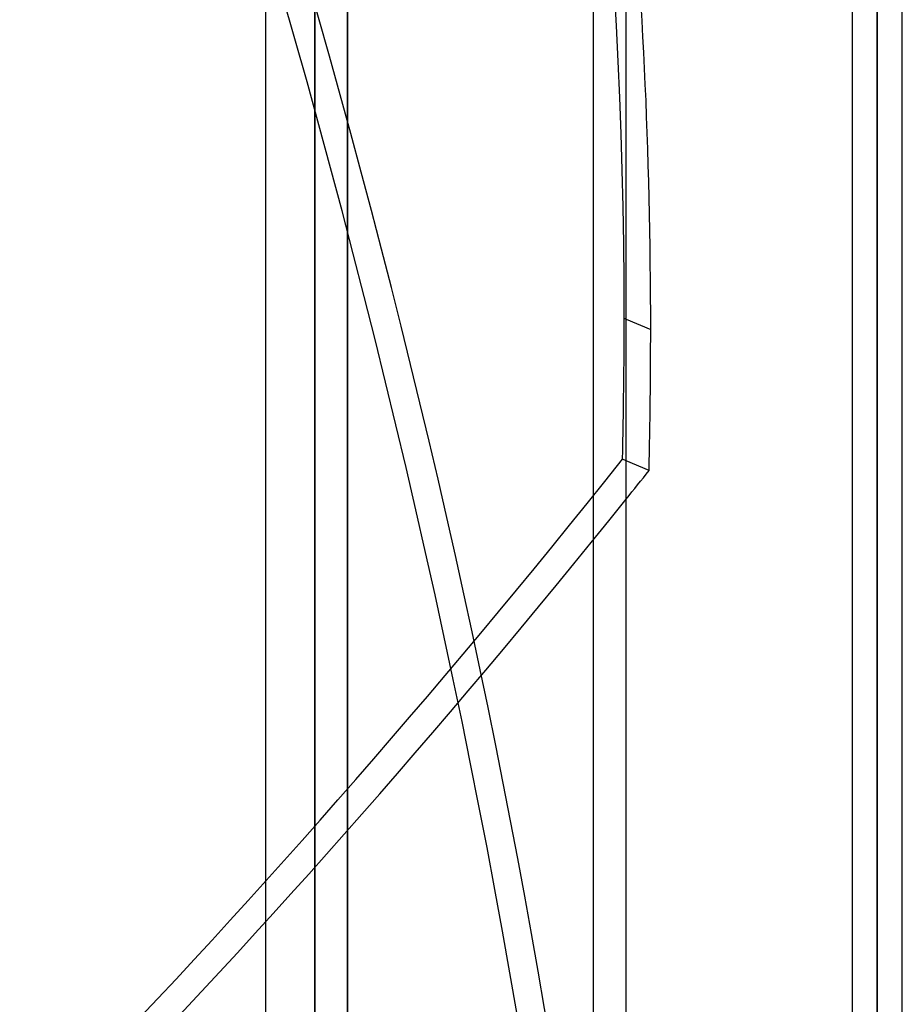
# Model space of a CAD drawing. Header units: millimetres. Extents: x -81 to 97, y -215 to 215.
# Tile 7 of 74: x -18 to 8, y -100 to -70. Entities that reach past the tile are written whole.
import ezdxf

# ---------------------------------------------------------------- set-up
doc = ezdxf.new("R2010")
doc.units = ezdxf.units.MM
doc.layers.add('MAIN-1', color=7, linetype='Continuous')
doc.layers.add('MAIN-2', color=7, linetype='Continuous')

msp = doc.modelspace()

# ---------------------------------------------------------------- linework, layer by layer
at = {"layer": 'MAIN-1'}
for p, q in [((-11, 195), (-11, -195)), ((0, -195), (0, 195)), ((6.894, 0), (6.894, -115.339)), ((8.419, -115.339), (8.419, 0)), ((7.656, -116.055), (7.656, 0)), ((0, -79.477), (0.745, -79.795)), ((0.694, -84.098), (0, -83.801))]:
    msp.add_line(p, q, dxfattribs=at)
for centre, major_axis, start_param, end_param in [((-92.478, -155.214), (62.288, 145.857), -0.839056, -0.712546), ((-92.478, -155.214), (62.288, 145.857), -0.872274, -0.839056), ((-34.595, 36.84), (76.303, 178.674), -2.102073, -2.095693)]:
    msp.add_ellipse(centre, major_axis=major_axis, ratio=0.475528, start_param=start_param, end_param=end_param, dxfattribs=at)
at = {"layer": 'MAIN-2'}
for p, q in [((-1, -194), (-1, 194)), ((-9.5, 0), (-9.5, -153.5)), ((-8.5, 0), (-8.5, -152.5)), ((7.656, 0), (7.656, -115.047)), ((7.656, 0), (7.656, -116.055)), ((-9.5, -153.5), (-9.5, 0)), ((-8.5, -152.5), (-8.5, 0)), ((7.656, -115.047), (7.656, 0)), ((-0.064, -79.449), (0, -79.477)), ((0, -83.801), (-0.115, -83.752))]:
    msp.add_line(p, q, dxfattribs=at)
for centre, major_axis, start_param, end_param in [((-93.287, -154.868), (-62.288, -145.857), 2.302536, 2.86859), ((-92.478, -61.213), (-62.288, 145.857), -2.24496, -1.736483), ((-93.287, -61.558), (62.288, -145.857), 0.839056, 1.40511), ((-93.287, -154.868), (-62.288, -145.857), 2.269319, 2.302536), ((-35.405, 37.185), (-76.303, -178.674), 0.417581, 1.045899), ((-34.595, 37.185), (-76.303, 178.674), 2.095693, 2.724012), ((-35.405, 36.84), (76.303, -178.674), -1.045899, -0.417581), ((-34.595, 36.84), (76.303, 178.674), -2.724012, -2.102073)]:
    msp.add_ellipse(centre, major_axis=major_axis, ratio=0.475528, start_param=start_param, end_param=end_param, dxfattribs=at)

doc.saveas('drawing.dxf')
